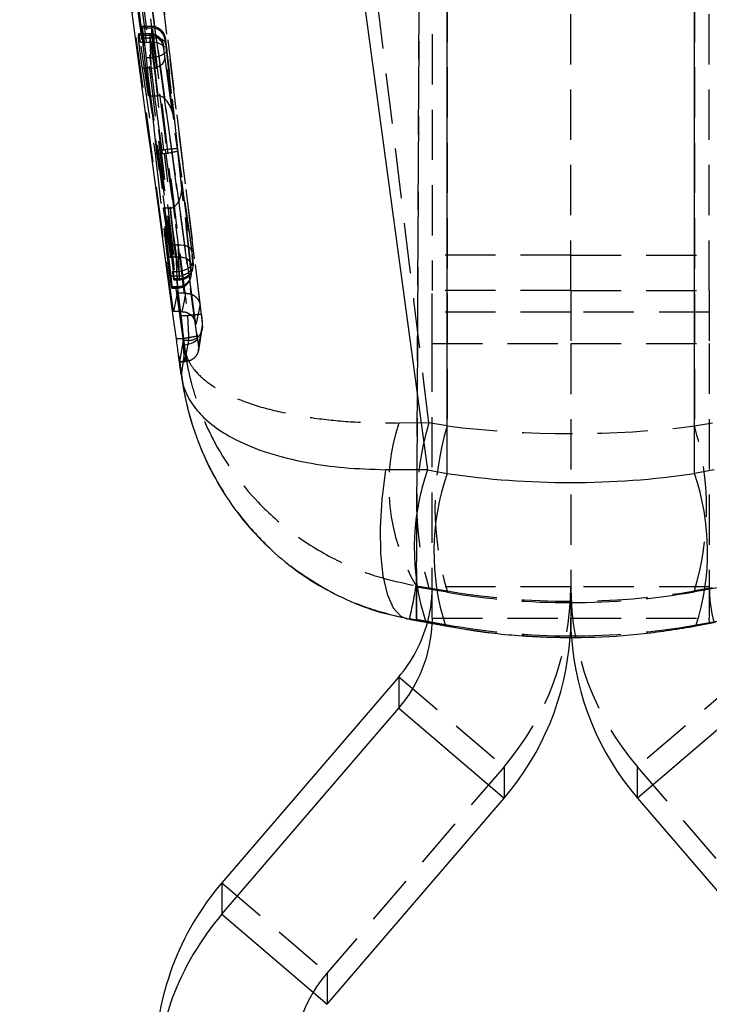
# Model space of a CAD drawing. Extents: x 19 to 225, y 41 to 166.
# Tile 12 of 20: x 134 to 144, y 117 to 131. Entities that reach past the tile are written whole.
import ezdxf

# ---------------------------------------------------------------- set-up
doc = ezdxf.new("R2010")
doc.units = 0
doc.header["$LTSCALE"] = 0.571429
doc.linetypes.add('HIDDEN', pattern=[1.905, 1.27, -0.635])
doc.layers.get('0').update_dxf_attribs({"linetype": 'CONTINUOUS'})

msp = doc.modelspace()

# ---------------------------------------------------------------- linework, layer by layer
at = {"color": 7, "linetype": 'HIDDEN'}
for p, q in [((139.827446, 122.319015), (139.982765, 157.866318)), ((139.827446, 122.78349), (139.945275, 149.738256)), ((140.266926, 148.792323), (140.266926, 125.109898)), ((143.836936, 148.792323), (143.836936, 125.109898)), ((134.097349, 145.426996), (136.370913, 127.024154)), ((134.399893, 145.529632), (136.699522, 126.857851)), ((140.051931, 144.91399), (140.051931, 127.062293)), ((142.051931, 127.062293), (142.051931, 144.91399)), ((144.051931, 127.062293), (144.051931, 144.91399)), ((136.315167, 126.75925), (134.813474, 137.879428)), ((135.751784, 133.000102), (136.520063, 126.700161)), ((136.721655, 126.720026), (135.953189, 133.020845)), ((135.861823, 130.875359), (135.853922, 130.855993)), ((135.853922, 130.855993), (135.998954, 130.855993)), ((136.003266, 130.875359), (135.861823, 130.875359)), ((136.003357, 130.875841), (135.862331, 130.875841)), ((135.998954, 130.855993), (136.003266, 130.875359)), ((135.816622, 130.767977), (135.808373, 130.749235)), ((135.808373, 130.749235), (135.97518, 130.749235)), ((135.979354, 130.767977), (135.816622, 130.767977)), ((135.979445, 130.76846), (135.817378, 130.76846)), ((135.84052, 130.647341), (135.985947, 130.647341)), ((135.957479, 129.875264), (135.84052, 130.647341)), ((135.865552, 130.705752), (135.957479, 129.875264)), ((136.003484, 130.705752), (135.865552, 130.705752)), ((135.97518, 130.749235), (135.979354, 130.767977)), ((135.985947, 130.647341), (136.091473, 129.875264)), ((136.095604, 129.875223), (136.003484, 130.705752)), ((136.201753, 130.699924), (136.197441, 130.680558)), ((136.201971, 130.630477), (136.323467, 129.535102)), ((136.177841, 130.592544), (136.173667, 130.5738)), ((136.184434, 130.552331), (136.184105, 130.55517)), ((136.322328, 129.543862), (136.184105, 130.55517)), ((136.323467, 129.535102), (136.184434, 130.552331)), ((136.382294, 129.104678), (136.221805, 130.550588)), ((136.382309, 129.104998), (136.222097, 130.548407)), ((135.926105, 130.42735), (136.023318, 130.42735)), ((136.073123, 129.094879), (135.926105, 130.42735)), ((136.023318, 130.42735), (136.171216, 129.094879)), ((136.191651, 130.414579), (136.373982, 129.07965)), ((135.993164, 130.271575), (135.863975, 130.271575)), ((135.863975, 130.271575), (136.051711, 129.041698)), ((136.161146, 129.041698), (135.993164, 130.271575)), ((135.957479, 129.875264), (136.091473, 129.875264)), ((136.073123, 129.094879), (136.171216, 129.094879)), ((136.270827, 127.717032), (136.073123, 129.094879)), ((136.197918, 129.096443), (136.386451, 127.717032)), ((136.373982, 129.07965), (136.552082, 127.473895)), ((136.584939, 127.622025), (136.382294, 129.104678)), ((136.584609, 127.624864), (136.382306, 129.105024)), ((136.051711, 129.041698), (136.225902, 127.54919)), ((136.051711, 129.041698), (136.161146, 129.041698)), ((136.353595, 127.54919), (136.187868, 129.043388)), ((136.572086, 127.394757), (136.433174, 128.646272)), ((136.433174, 128.646272), (136.591985, 127.483521)), ((136.572378, 127.392575), (136.434129, 128.638113)), ((136.168253, 128.255897), (136.264338, 128.255897)), ((136.282669, 127.271522), (136.168253, 128.255897)), ((136.168253, 128.255897), (136.300567, 127.340528)), ((136.264338, 128.255897), (136.373599, 127.271522)), ((136.393498, 127.340528), (136.268469, 128.255934)), ((136.386451, 127.717032), (136.270827, 127.717032)), ((136.225902, 127.54919), (136.353595, 127.54919)), ((136.584939, 127.622025), (136.584609, 127.624864)), ((142.051931, 127.572215), (140.051931, 127.572215)), ((142.051931, 127.572215), (144.051931, 127.572215)), ((136.572378, 127.392575), (136.572086, 127.394757)), ((136.595344, 127.37534), (136.599687, 127.394844)), ((136.598613, 127.443057), (136.602956, 127.462561)), ((136.373599, 127.271522), (136.282669, 127.271522)), ((136.300567, 127.340528), (136.393498, 127.340528)), ((136.320755, 127.218653), (136.400034, 127.218653)), ((136.321317, 127.219135), (136.325888, 127.238637)), ((136.400126, 127.219135), (136.321317, 127.219135)), ((136.325888, 127.238637), (136.404469, 127.238637)), ((136.404469, 127.238637), (136.400126, 127.219135)), ((136.568895, 127.256571), (136.573377, 127.276697)), ((136.572164, 127.324287), (136.576646, 127.344413)), ((136.291486, 127.099883), (136.373586, 127.099883)), ((136.291863, 127.100364), (136.297058, 127.12049)), ((136.373677, 127.100364), (136.291863, 127.100364)), ((136.297058, 127.12049), (136.378159, 127.12049)), ((136.378159, 127.12049), (136.373677, 127.100364)), ((136.370913, 127.024154), (136.315167, 126.75925)), ((136.474228, 127.024154), (136.370913, 127.024154)), ((136.495939, 127.024223), (136.474228, 127.024154)), ((142.051931, 127.062293), (140.051931, 127.062293)), ((140.051931, 126.296623), (140.051931, 127.062293)), ((142.051931, 127.062293), (144.051931, 127.062293)), ((142.051931, 127.062293), (142.051931, 126.296623)), ((144.051931, 127.062293), (144.051931, 126.296623)), ((136.41166, 126.75925), (136.315167, 126.75925)), ((136.41166, 126.75925), (136.442506, 126.75911)), ((136.520037, 126.700161), (136.42481, 126.700161)), ((136.520063, 126.700161), (136.520037, 126.700161)), ((142.051931, 126.749888), (140.051931, 126.749888)), ((144.051931, 126.749888), (142.051931, 126.749888)), ((136.456084, 126.368581), (136.358941, 126.368581)), ((136.452536, 126.442053), (136.47984, 126.217218)), ((136.456084, 126.368581), (136.45604, 126.369061)), ((136.657094, 126.40753), (136.662711, 126.367808)), ((136.407193, 126.036577), (136.460778, 126.343152)), ((136.535912, 126.34315), (136.460779, 126.34315)), ((136.535912, 126.343152), (136.478691, 126.036577)), ((140.051931, 126.296623), (142.051931, 126.296623)), ((140.051931, 122.334967), (140.051931, 126.296623)), ((142.051931, 126.296623), (144.051931, 126.296623)), ((142.051931, 126.295401), (142.051931, 122.07686)), ((144.051931, 126.296623), (144.051931, 122.334967)), ((136.40004, 126.064876), (136.391735, 126.119841)), ((136.42984, 125.849331), (136.40004, 126.064876)), ((136.406493, 126.035976), (136.478418, 126.035976)), ((136.478691, 126.036577), (136.407193, 126.036577)), ((136.478691, 126.036579), (136.478702, 126.036579)), ((140.003751, 125.153689), (139.569947, 125.151012)), ((140.266926, 125.109898), (140.003751, 125.153689)), ((143.836936, 125.109898), (144.100111, 125.153689)), ((139.819634, 122.800483), (140.003751, 122.770423)), ((139.827446, 122.78349), (139.827446, 122.319015)), ((140.266926, 122.707883), (139.827446, 122.78349)), ((140.003751, 122.770423), (140.266926, 122.726633)), ((142.051931, 122.78823), (140.051931, 122.78823)), ((140.266926, 122.726633), (140.266926, 122.707883)), ((144.051931, 122.78823), (142.051931, 122.78823)), ((144.276416, 122.792304), (143.836936, 122.714956)), ((144.100111, 122.770423), (143.836936, 122.726633)), ((143.836936, 122.726633), (143.836936, 122.714956)), ((139.686393, 122.32649), (139.725185, 122.323048)), ((139.983099, 122.273941), (139.725185, 122.323048)), ((139.827446, 122.319015), (140.266926, 122.239888)), ((139.961161, 122.274163), (139.983099, 122.273941)), ((140.266926, 122.221139), (139.983099, 122.273941)), ((140.051931, 122.334967), (140.050428, 122.257555)), ((140.051931, 122.334967), (142.051931, 122.334967)), ((142.051931, 122.334967), (142.042333, 122.058478)), ((142.051931, 122.334967), (144.051931, 122.334967)), ((142.061354, 122.061016), (142.051931, 122.334967)), ((143.836936, 122.232816), (144.276416, 122.310203)), ((143.836936, 122.221139), (144.120763, 122.273941)), ((144.053435, 122.257555), (144.051931, 122.334967)), ((140.266926, 122.221139), (140.245152, 122.221331)), ((140.266926, 122.239888), (140.266926, 122.221139)), ((143.836936, 122.232816), (143.836936, 122.221139)), ((143.836936, 122.221139), (143.858706, 122.221329)), ((139.570444, 121.488739), (141.088958, 120.189248)), ((144.533418, 121.488739), (143.014905, 120.189248)), ((141.088958, 120.189248), (138.533418, 117.212573)), ((141.088958, 120.189248), (141.088958, 119.735983)), ((143.014905, 119.735983), (143.014905, 120.189248)), ((145.570444, 117.212573), (143.014905, 120.189248)), ((137.014905, 118.512065), (138.533418, 117.212573)), ((138.533418, 117.212573), (138.533418, 116.759309))]:
    msp.add_line(p, q, dxfattribs=at)
at = {"color": 7, "linetype": 'CONTINUOUS'}
for p, q in [((137.624961, 141.869437), (139.983099, 124.473965)), ((140.266926, 124.421163), (140.266926, 141.843044)), ((143.836936, 124.421163), (143.836936, 141.843044)), ((136.392624, 126.119966), (136.435446, 125.813349)), ((139.983099, 124.473965), (139.378702, 124.47759)), ((139.983099, 124.473965), (140.266926, 124.421163)), ((144.120763, 124.473965), (143.836936, 124.421163)), ((139.961161, 122.274163), (140.244989, 122.22136)), ((143.858874, 122.22136), (144.142701, 122.274163)), ((139.570444, 121.488739), (137.014905, 118.512065)), ((139.570444, 121.488739), (139.570444, 121.035476)), ((137.014905, 118.058801), (139.570444, 121.035476)), ((139.570444, 121.035476), (141.088958, 119.735983)), ((144.533418, 121.035476), (143.014905, 119.735983)), ((138.533418, 116.759309), (141.088958, 119.735983)), ((143.014905, 119.735983), (145.570444, 116.759309)), ((137.014905, 118.512065), (137.014905, 118.058801)), ((137.014905, 118.058801), (138.533418, 116.759309))]:
    msp.add_line(p, q, dxfattribs=at)
at = {"color": 7, "linetype": 'HIDDEN', "flags": 128}
for points in [[(134.139098, 145.596147), (135.114389, 137.536344), (136.42481, 126.700161)], [(136.184105, 130.55517), (136.17877, 130.574111), (136.166219, 130.594246), (136.147231, 130.61202), (136.122482, 130.626796), (136.092858, 130.638047), (136.059416, 130.64537), (136.023349, 130.648507), (135.985947, 130.647341)], [(136.201971, 130.630477), (136.195671, 130.648235), (136.182691, 130.664531), (136.163483, 130.678803), (136.138715, 130.690553), (136.109247, 130.699372), (136.076104, 130.704955), (136.040436, 130.707106), (136.003484, 130.705752)], [(136.221805, 130.550588), (136.22074, 130.530151), (136.211329, 130.509554), (136.19397, 130.489666), (136.169397, 130.47133), (136.138648, 130.455319), (136.103025, 130.44231), (136.064032, 130.432854), (136.023318, 130.42735)], [(135.993164, 130.271575), (136.033322, 130.277574), (136.071824, 130.288221), (136.107083, 130.30308), (136.137646, 130.321535), (136.162251, 130.342827), (136.179886, 130.366078), (136.189823, 130.39033), (136.191651, 130.414579)], [(136.584609, 127.624864), (136.579274, 127.643803), (136.566724, 127.663941), (136.547735, 127.681712), (136.522987, 127.696488), (136.493362, 127.707739), (136.45992, 127.715063), (136.423853, 127.718198), (136.386451, 127.717032)], [(136.353595, 127.54919), (136.390547, 127.550545), (136.426214, 127.548391), (136.459358, 127.542807), (136.488826, 127.533986), (136.513594, 127.522232), (136.532802, 127.507959), (136.545782, 127.491657), (136.552082, 127.473895)], [(136.373599, 127.271522), (136.414313, 127.277026), (136.453306, 127.286481), (136.48893, 127.29949), (136.519678, 127.315501), (136.544251, 127.333837), (136.56161, 127.353724), (136.571021, 127.374322), (136.572378, 127.392575)], [(136.393498, 127.340528), (136.433655, 127.346527), (136.472157, 127.357174), (136.507416, 127.372031), (136.537979, 127.390486), (136.562585, 127.411776), (136.58022, 127.435023), (136.590156, 127.459273), (136.591985, 127.483521)], [(136.595344, 127.37534), (136.599314, 127.400879), (136.598613, 127.443057)], [(136.568895, 127.256571), (136.572865, 127.282109), (136.572164, 127.324287)], [(136.662711, 126.367808), (136.659658, 126.35457), (136.648771, 126.340762), (136.630478, 126.32693), (136.605505, 126.313622), (136.574838, 126.301362), (136.539693, 126.290636), (136.501459, 126.281871), (136.461651, 126.275411)]]:
    msp.add_lwpolyline(points, dxfattribs=at)
at = {"color": 8, "linetype": 'CONTINUOUS', "flags": 128}
msp.add_lwpolyline([(139.378702, 124.47759), (139.325986, 124.048842), (139.301483, 123.641195), (139.306046, 123.268824), (139.339516, 122.944685), (139.40073, 122.680052), (139.487557, 122.484129), (139.596977, 122.363732), (139.686393, 122.32649)], dxfattribs=at)
at = {"color": 7, "linetype": 'HIDDEN'}
for centre, radius, start, end in [((135.99891, 130.655941), 0.200052, 7.0682255, 89.9873493), ((136.003124, 130.675044), 0.200315, 56.7046355, 89.9594272), ((136.003428, 130.675421), 0.199833, 7.0431945, 56.7181124), ((135.975136, 130.549184), 0.200051, 7.0680076, 89.9875672), ((135.979224, 130.567702), 0.200275, 49.0853787, 89.9629143), ((135.979516, 130.568033), 0.199834, 7.0455214, 49.0864908), ((136.400438, 127.418834), 0.199699, 269.9102414, 347.4203079), ((136.404807, 127.438269), 0.199632, 269.9027858, 6.9892461), ((136.378497, 127.320121), 0.199632, 269.9028407, 6.9891912), ((136.374172, 127.299964), 0.1995, 301.3226575, 347.4372929), ((136.373834, 127.30048), 0.200117, 269.9549526, 301.3282678), ((135.768875, 126.552717), 0.968204, 357.6560873, 10.7564124), ((136.536259, 126.545775), 0.202626, 269.9020625, 6.9453153), ((142.267672, 124.249053), 2.844512, 161.5131227, 210.6139571), ((143.975722, 123.962056), 4.146871, 163.3002038, 196.6997962), ((144.238897, 123.918265), 4.146872, 163.3002067, 196.6997933), ((139.864965, 123.918265), 4.146872, 343.3002067, 16.6997933), ((138.058168, 122.78824), 1.993763, 344.934481, 359.9997132), ((138.062109, 122.788646), 3.989822, 319.3446691, 359.9940323), ((146.041754, 122.788646), 3.989822, 180.0059677, 220.6553309), ((146.045706, 122.788241), 1.993775, 180.0003122, 195.1002119), ((140.046844, 115.912873), 1.994913, 139.3446793, 179.9940309)]:
    msp.add_arc(centre, radius, start, end, dxfattribs=at)
at = {"color": 8, "linetype": 'CONTINUOUS'}
for centre, radius, start, end in [((143.254734, 123.341328), 3.462147, 160.904188, 197.9530732), ((143.536142, 123.28878), 3.459778, 160.8950602, 197.9707298), ((140.567773, 123.288785), 3.459726, 342.0288578, 19.1051391)]:
    msp.add_arc(centre, radius, start, end, dxfattribs=at)
at = {"color": 7, "linetype": 'CONTINUOUS'}
for centre, radius, start, end in [((138.056397, 122.788798), 1.995618, 319.3484806, 344.9322424), ((138.056964, 122.335208), 1.994975, 319.3449763, 357.7692429), ((138.061896, 122.335506), 3.990066, 319.3452899, 356.0187759), ((146.041963, 122.335504), 3.990062, 183.944658, 220.6547199), ((140.041757, 115.912666), 3.989826, 139.3446856, 179.9940293), ((140.041757, 115.459402), 3.989826, 139.3446856, 179.9940293)]:
    msp.add_arc(centre, radius, start, end, dxfattribs=at)
at = {"color": 7, "linetype": 'HIDDEN'}
for centre, major_axis, ratio, start_param, end_param in [((135.991659, 130.46846), (-0.012215, 0.3), 0.006512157, 5.350972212, 6.339608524), ((136.011259, 130.556474), (-0.012215, 0.3), 0.006512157, 0.056423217, 1.049711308), ((136.015572, 130.575841), (-0.012215, 0.3), 0.006512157, 4.194321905, 6.339608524), ((135.987486, 130.449717), (-0.012215, 0.3), 0.006512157, 0.056423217, 2.206313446), ((136.209746, 130.580718), (-0.012219, 0.1), 0.019281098, 0.054332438, 1.047620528), ((136.214059, 130.600085), (-0.012219, 0.1), 0.019281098, 4.192231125, 6.337517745), ((136.185973, 130.473961), (-0.012219, 0.1), 0.019281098, 0.054332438, 2.204222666), ((136.190147, 130.492704), (-0.012219, 0.1), 0.019281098, 5.348881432, 6.337517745), ((136.10104, 129.686011), (0.192292, -0.064868), 0.924577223, 1.900125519, 1.92064662), ((136.12498, 129.510859), (-0.045, 0.363557), 0.545851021, 4.711510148, 6.205066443), ((136.162737, 129.270266), (0.199426, -0.029938), 0.866553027, 4.883927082, 5.017594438), ((136.175495, 129.055406), (0.198502, 0.024561), 0.067325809, 4.766430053, 6.259975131), ((136.183807, 129.080434), (0.1985, 0.024577), 0.07098751, 6.259968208, 7.774047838), ((136.151486, 129.231182), (0.191892, -0.066223), 0.92518355, 5.069416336, 5.203051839), ((136.234686, 128.622028), (-0.045211, 0.365288), 0.543264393, 3.084345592, 4.711518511), ((136.255786, 128.431932), (0.1993, -0.030961), 0.869502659, 4.889186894, 4.909759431), ((136.392163, 127.538156), (-0.012215, 0.3), 0.006512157, 3.198015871, 5.350951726), ((136.361371, 127.399883), (-0.012215, 0.3), 0.006512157, 1.049594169, 3.198015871), ((136.59065, 127.562399), (-0.012219, 0.1), 0.019281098, 3.195925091, 5.348860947), ((136.559859, 127.424126), (-0.012219, 0.1), 0.019281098, 1.047503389, 3.195925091), ((136.56434, 127.444252), (-0.012219, 0.1), 0.019281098, 3.195925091, 4.192247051), ((136.586307, 127.542896), (-0.012219, 0.1), 0.019281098, 2.204152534, 3.195925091), ((136.365853, 127.420009), (-0.012215, 0.3), 0.006512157, 3.198015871, 4.19433783), ((136.38782, 127.518653), (-0.012215, 0.3), 0.006512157, 2.206243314, 3.198015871), ((142.051931, 132.407571), (10.279433, 0), 0.720881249, 4.537856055, 4.886921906), ((142.051931, 132.407571), (10.279433, 0), 0.95630595, 4.537856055, 4.886921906), ((142.051931, 132.819462), (8.678158, 5.533831), 0.995631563, 3.972177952, 4.146710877), ((142.051931, 132.819462), (10.279433, 0), 0.99814703, 4.71238898, 4.886921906), ((142.051931, 132.342315), (8.371524, -5.990317), 0.995817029, 5.15696555, 5.331498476), ((142.051931, 132.769345), (0, 10.71093), 0.959714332, 2.967059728, 3.126139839), ((142.051931, 132.342315), (10.279433, 0), 0.99864026, 4.71238898, 4.886921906), ((142.051931, 132.769345), (0, 10.71093), 0.959714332, 3.304829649, 3.316125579)]:
    msp.add_ellipse(centre, major_axis=major_axis, ratio=ratio, start_param=start_param, end_param=end_param, dxfattribs=at)
at = {"color": 7, "linetype": 'CONTINUOUS'}
msp.add_ellipse((142.051931, 132.769345), major_axis=(10.279433, 0), ratio=0.82465312, start_param=4.537856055, end_param=4.886921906, dxfattribs=at)
at = {"color": 7, "linetype": 'HIDDEN'}
for points, knots in [([(140.003751, 125.153689), (139.87619, 126.204294), (139.026132, 133.205431), (138.154281, 140.203732), (137.413261, 146.151852)], [0, 0, 0, 0, 0.150062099, 1, 1, 1, 1]), ([(136.474228, 127.024154), (136.418641, 127.478128), (135.664429, 133.637668), (134.903531, 139.79636), (134.198713, 145.501141)], [0, 0, 0, 0, 0.0737025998, 1, 1, 1, 1]), ([(136.45604, 126.369061), (136.148899, 128.60507), (135.455539, 133.652792), (134.787327, 138.703897), (134.415116, 141.517494)], [0, 0, 0, 0, 0.4429739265, 1, 1, 1, 1]), ([(134.616038, 141.55525), (134.98835, 138.741732), (135.656727, 133.690884), (136.350001, 128.643379), (136.657094, 126.40753)], [0, 0, 0, 0, 0.557038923, 1, 1, 1, 1]), ([(135.202647, 135.631636), (135.242733, 135.335221), (135.642742, 132.377354), (136.047481, 129.420127), (136.41166, 126.75925)], [0, 0, 0, 0, 0.100212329, 1, 1, 1, 1]), ([(136.662711, 126.367808), (136.319621, 128.876133), (135.896571, 131.969055), (135.482025, 135.062842), (135.403671, 135.647603)], [0, 0, 0, 0, 0.8109888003, 1, 1, 1, 1]), ([(136.640855, 126.571734), (136.62243, 126.705615), (136.246947, 129.434059), (135.83497, 132.459411), (135.443768, 135.351209), (135.403671, 135.647603)], [0, 0, 0, 0, 0.044262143, 0.902041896, 1, 1, 1, 1]), ([(135.853922, 130.855993), (135.853571, 130.850774), (135.852869, 130.840336), (135.857109, 130.785884), (135.862765, 130.732203), (135.865552, 130.705752)], [0, 0, 0, 0, 0.3365423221, 0.6730749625, 1, 1, 1, 1]), ([(135.926105, 130.42735), (135.922615, 130.458484), (135.915637, 130.520745), (135.902632, 130.624788), (135.889509, 130.722198), (135.877453, 130.803482), (135.867994, 130.858252), (135.863337, 130.876636), (135.862121, 130.87561), (135.861823, 130.875359)], [0, 0, 0, 0, 0.15806821, 0.316107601, 0.474805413, 0.633707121, 0.791995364, 0.949116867, 1, 1, 1, 1]), ([(136.222097, 130.548407), (136.220663, 130.561016), (136.21776, 130.58654), (136.212517, 130.6288), (136.207466, 130.667214), (136.203465, 130.694302), (136.201053, 130.709306), (136.196034, 130.731386), (136.182307, 130.770561), (136.15515, 130.813225), (136.123003, 130.834074), (136.112084, 130.841155)], [0, 0, 0, 0, 0.11244954, 0.227622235, 0.342519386, 0.462676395, 0.552407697, 0.594526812, 0.683582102, 0.892528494, 1, 1, 1, 1]), ([(135.808373, 130.749235), (135.807966, 130.744083), (135.80715, 130.73378), (135.811677, 130.677911), (135.819972, 130.599142), (135.831563, 130.502793), (135.845064, 130.400393), (135.856265, 130.321861), (135.862272, 130.282683), (135.863975, 130.271575)], [0, 0, 0, 0, 0.154810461, 0.309612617, 0.464702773, 0.620916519, 0.778527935, 0.937207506, 1, 1, 1, 1]), ([(135.84052, 130.647341), (135.836556, 130.672345), (135.828627, 130.722359), (135.820184, 130.764438), (135.817775, 130.766831), (135.816622, 130.767977)], [0, 0, 0, 0, 0.342591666, 0.685263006, 1, 1, 1, 1]), ([(136.184105, 130.55517), (136.183136, 130.562059), (136.18035, 130.581865), (136.178377, 130.59559), (136.173675, 130.617636), (136.166086, 130.643372), (136.148341, 130.677198), (136.129087, 130.706734), (136.11179, 130.717031), (136.109132, 130.718613)], [0, 0, 0, 0, 0.121501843, 0.349349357, 0.417214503, 0.530783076, 0.720253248, 0.957015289, 1, 1, 1, 1]), ([(136.325888, 127.238637), (136.325916, 127.243804), (136.325972, 127.254136), (136.320731, 127.310144), (136.312197, 127.389117), (136.300886, 127.485709), (136.288143, 127.588241), (136.277814, 127.666792), (136.272373, 127.705918), (136.270827, 127.717032)], [0, 0, 0, 0, 0.154888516, 0.309763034, 0.465042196, 0.621395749, 0.778915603, 0.937205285, 1, 1, 1, 1]), ([(136.225902, 127.54919), (136.22971, 127.518063), (136.237325, 127.455815), (136.251215, 127.351658), (136.264978, 127.254062), (136.277296, 127.172583), (136.286567, 127.117671), (136.290782, 127.099109), (136.291648, 127.100114), (136.291863, 127.100364)], [0, 0, 0, 0, 0.1581075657, 0.3161837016, 0.4749416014, 0.6337691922, 0.7917483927, 0.9483557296, 1, 1, 1, 1]), ([(136.599687, 127.394844), (136.601858, 127.408247), (136.604825, 127.426556), (136.604487, 127.446057), (136.604003, 127.456176), (136.602875, 127.47083), (136.60037, 127.495989), (136.595775, 127.536723), (136.590735, 127.578276), (136.586893, 127.608042), (136.58499, 127.622058), (136.584609, 127.624864)], [0, 0, 0, 0, 0.149162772, 0.203765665, 0.24692901, 0.321348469, 0.504325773, 0.654939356, 0.811647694, 0.962286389, 1, 1, 1, 1]), ([(136.573377, 127.276697), (136.575571, 127.29036), (136.578542, 127.308851), (136.578162, 127.328318), (136.577667, 127.33845), (136.576516, 127.353181), (136.574652, 127.371914), (136.572744, 127.389251), (136.572378, 127.392575)], [0, 0, 0, 0, 0.27545663, 0.372811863, 0.451686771, 0.591743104, 0.92172424, 1, 1, 1, 1]), ([(136.297058, 127.12049), (136.2971, 127.125712), (136.297184, 127.136157), (136.29195, 127.190766), (136.285743, 127.244773), (136.282669, 127.271522)], [0, 0, 0, 0, 0.335446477, 0.670858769, 1, 1, 1, 1]), ([(136.300567, 127.340528), (136.304221, 127.315485), (136.31153, 127.265394), (136.318852, 127.222812), (136.320514, 127.220332), (136.321317, 127.219135)], [0, 0, 0, 0, 0.34095865, 0.682003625, 1, 1, 1, 1]), ([(136.400057, 127.22089), (136.419052, 127.221605), (136.460582, 127.223167), (136.515136, 127.250666), (136.542646, 127.279559), (136.554688, 127.292207)], [0, 0, 0, 0, 0.321557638, 0.703026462, 1, 1, 1, 1]), ([(136.477207, 127.129674), (136.478589, 127.130228), (136.497336, 127.137736), (136.523098, 127.165206), (136.550857, 127.203564), (136.563602, 127.234983), (136.567818, 127.252176), (136.568895, 127.256571)], [0, 0, 0, 0, 0.027730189, 0.376005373, 0.668992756, 0.915386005, 1, 1, 1, 1]), ([(136.442506, 126.75911), (136.442517, 126.759157), (136.452408, 126.803447), (136.471075, 126.89163), (136.487918, 126.980255), (136.495934, 127.0242), (136.495939, 127.024223)], [0, 0, 0, 0, 0.000526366, 0.50064331, 0.999738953, 1, 1, 1, 1]), ([(136.495939, 127.024223), (136.515416, 127.022755), (136.554245, 127.019828), (136.611075, 126.995054), (136.665195, 126.950008), (136.691144, 126.899582), (136.698328, 126.86606), (136.699428, 126.858495), (136.699522, 126.857851)], [0, 0, 0, 0, 0.165516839, 0.329953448, 0.576655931, 0.905409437, 0.991946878, 1, 1, 1, 1]), ([(136.699522, 126.857851), (136.6906, 126.810274), (136.672703, 126.714833), (136.651492, 126.619529), (136.640855, 126.571734)], [0, 0, 0, 0, 0.498497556, 1, 1, 1, 1]), ([(136.42481, 126.700161), (136.429403, 126.660528), (136.43859, 126.581251), (136.447163, 126.494542), (136.451325, 126.453881), (136.452536, 126.442053)], [0, 0, 0, 0, 0.414836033, 0.829771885, 1, 1, 1, 1]), ([(136.442506, 126.75911), (136.461856, 126.75714), (136.500416, 126.753214), (136.55652, 126.724457), (136.609992, 126.672265), (136.633806, 126.615826), (136.639974, 126.579089), (136.64077, 126.572442), (136.640855, 126.571734)], [0, 0, 0, 0, 0.164950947, 0.328715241, 0.582030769, 0.924939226, 0.992005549, 1, 1, 1, 1]), ([(136.520037, 126.700161), (136.520043, 126.70011), (136.520052, 126.700039), (136.52006, 126.699967), (136.520063, 126.699947)], [0, 0, 0, 0, 0.722118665, 1, 1, 1, 1]), ([(136.721655, 126.720026), (136.721269, 126.720163), (136.720752, 126.720346), (136.713278, 126.720036), (136.6943, 126.718445), (136.648393, 126.713822), (136.588168, 126.70662), (136.542766, 126.702314), (136.520063, 126.700161)], [0, 0, 0, 0, 0.111740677, 0.150103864, 0.362677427, 0.575254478, 0.787608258, 1, 1, 1, 1]), ([(136.520063, 126.699947), (136.520064, 126.699927), (136.521209, 126.678326), (136.524224, 126.617285), (136.528951, 126.521024), (136.533157, 126.427428), (136.535794, 126.363604), (136.535912, 126.345516), (136.535912, 126.343151), (136.535912, 126.34315)], [0, 0, 0, 0, 0.000115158, 0.121406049, 0.341816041, 0.56131642, 0.780589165, 0.999884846, 1, 1, 1, 1]), ([(136.737397, 126.570274), (136.737364, 126.572895), (136.737298, 126.578135), (136.734647, 126.606074), (136.730429, 126.645332), (136.725783, 126.685763), (136.722722, 126.711171), (136.721655, 126.720026)], [0, 0, 0, 0, 0.21992269, 0.43976159, 0.660037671, 0.881510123, 1, 1, 1, 1]), ([(136.676377, 126.197225), (136.680104, 126.213312), (136.704665, 126.319325), (136.718691, 126.42336), (136.730588, 126.511608)], [0, 0, 0, 0, 0.1517493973, 1, 1, 1, 1]), ([(136.679773, 126.26683), (136.681493, 126.2749), (136.690091, 126.31525), (136.710537, 126.416339), (136.726788, 126.509476), (136.737397, 126.570277)], [0, 0, 0, 0, 0.079865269, 0.399326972, 1, 1, 1, 1]), ([(136.460779, 126.34315), (136.460675, 126.349352), (136.460467, 126.361757), (136.455974, 126.408729), (136.452872, 126.438791), (136.452536, 126.442053)], [0, 0, 0, 0, 0.471340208, 0.942633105, 1, 1, 1, 1]), ([(136.657094, 126.40753), (136.651305, 126.404843), (136.641521, 126.400301), (136.584992, 126.389153), (136.52396, 126.378811), (136.47868, 126.372311), (136.45604, 126.369061)], [0, 0, 0, 0, 0.334909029, 0.565930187, 0.782964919, 1, 1, 1, 1]), ([(136.461651, 126.275411), (136.459854, 126.3062), (136.458057, 126.337009), (136.456085, 126.368561), (136.456084, 126.368581)], [0, 0, 0, 0, 0.999370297, 1, 1, 1, 1]), ([(136.662711, 126.367808), (136.664976, 126.352424), (136.669507, 126.321651), (136.674984, 126.287807), (136.678659, 126.267942), (136.679422, 126.267181), (136.679773, 126.26683)], [0, 0, 0, 0, 0.259927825, 0.519964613, 0.77872438, 1, 1, 1, 1]), ([(136.478702, 126.036577), (136.478349, 126.03743), (136.47758, 126.039287), (136.473924, 126.086002), (136.468449, 126.166036), (136.463915, 126.238971), (136.461651, 126.275411)], [0, 0, 0, 0, 0.220362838, 0.479810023, 0.740100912, 1, 1, 1, 1]), ([(136.679773, 126.26683), (136.680893, 126.252003), (136.682721, 126.227775), (136.67522, 126.181301), (136.654166, 126.129537), (136.607916, 126.078159), (136.547181, 126.04327), (136.501529, 126.038808), (136.478702, 126.036577)], [0, 0, 0, 0, 0.128812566, 0.210477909, 0.407862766, 0.605247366, 0.802623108, 1, 1, 1, 1]), ([(136.47984, 126.217218), (136.472129, 126.156058), (136.456879, 126.035094), (136.438786, 125.910787), (136.42984, 125.849331)], [0, 0, 0, 0, 0.5056107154, 1, 1, 1, 1]), ([(136.47984, 126.217218), (136.480086, 126.215758), (136.480374, 126.214045), (136.480926, 126.210903), (136.481586, 126.207225), (136.482855, 126.200541), (136.48502, 126.189964), (136.488983, 126.1727), (136.496593, 126.144558), (136.512109, 126.098705), (136.545997, 126.023878), (136.584713, 125.964668), (136.662556, 125.86536), (136.847346, 125.686007), (137.262269, 125.47089), (137.849365, 125.303682), (138.390323, 125.210265), (138.968357, 125.156595), (139.369434, 125.152873), (139.569947, 125.151012)], [0, 0, 0, 0, 0.002403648, 0.002818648, 0.005173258, 0.008463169, 0.013845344, 0.022654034, 0.037078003, 0.060738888, 0.099731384, 0.164817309, 0.164989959, 0.277889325, 0.500452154, 0.633416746, 0.766330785, 0.883180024, 1, 1, 1, 1]), ([(136.47984, 126.217218), (136.480344, 126.213322), (136.480935, 126.208753), (136.482044, 126.200366), (136.483357, 126.190544), (136.485812, 126.172682), (136.489858, 126.144388), (136.496899, 126.098131), (136.509551, 126.02249), (136.533347, 125.898646), (136.580918, 125.69492), (136.630758, 125.531051), (136.727426, 125.254552), (136.947306, 124.745088), (137.408192, 124.097104), (138.03656, 123.541081), (138.605052, 123.188586), (139.204491, 122.933516), (139.614603, 122.844823), (139.819634, 122.800483)], [0, 0, 0, 0, 0.002403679, 0.002818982, 0.005174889, 0.00846548, 0.013849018, 0.022658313, 0.037083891, 0.060745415, 0.099736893, 0.164816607, 0.165023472, 0.277926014, 0.500453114, 0.633418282, 0.766332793, 0.88318114, 1, 1, 1, 1]), ([(136.40004, 126.064876), (136.401213, 126.058708), (136.404997, 126.038815), (136.406297, 126.037492), (136.407193, 126.036579)], [0, 0, 0, 0, 0.3101130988, 1, 1, 1, 1]), ([(136.42984, 125.849331), (136.430373, 125.845279), (136.430992, 125.840572), (136.43195, 125.833419), (136.432988, 125.825743), (136.434987, 125.811215), (136.438449, 125.786838), (136.444413, 125.746882), (136.45497, 125.68139), (136.474398, 125.573974), (136.512138, 125.397275), (136.560297, 125.218185), (136.65649, 124.91693), (136.880377, 124.370142), (137.320215, 123.709087), (137.93077, 123.123635), (138.499638, 122.745489), (139.104412, 122.467895), (139.516464, 122.37175), (139.725185, 122.323048)], [0, 0, 0, 0, 0.0024270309, 0.0028186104, 0.0042842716, 0.0070266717, 0.0115246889, 0.0189036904, 0.0310143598, 0.0509146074, 0.0837207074, 0.1382898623, 0.1609290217, 0.2713599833, 0.4875977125, 0.6226594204, 0.7617824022, 0.8793332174, 1, 1, 1, 1]), ([(139.725185, 122.323048), (139.743219, 122.402032), (139.779367, 122.560353), (139.806192, 122.720321), (139.819634, 122.800483)], [0, 0, 0, 0, 0.49888672, 1, 1, 1, 1])]:
    msp.add_open_spline(points, degree=3, knots=knots, dxfattribs=at)
at = {"color": 7, "linetype": 'CONTINUOUS'}
for points, knots in [([(136.358941, 126.368581), (135.994309, 129.046844), (135.305553, 134.105843), (134.641576, 139.168143), (134.329112, 141.550433)], [0, 0, 0, 0, 0.529405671, 1, 1, 1, 1]), ([(136.391735, 126.119841), (136.391256, 126.122965), (136.387567, 126.147022), (136.378469, 126.222066), (136.367346, 126.307081), (136.360461, 126.357455), (136.358941, 126.368581)], [0, 0, 0, 0, 0.061296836, 0.472008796, 0.883380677, 1, 1, 1, 1]), ([(136.423953, 125.891475), (136.447114, 125.739325), (136.499352, 125.396155), (136.662122, 124.876094), (136.908787, 124.343527), (137.220439, 123.8651), (137.579679, 123.449287), (137.972185, 123.098866), (138.403708, 122.802678), (138.867919, 122.569132), (139.297206, 122.409071), (139.576352, 122.355391), (139.685506, 122.334401)], [0, 0, 0, 0, 0.091950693, 0.207391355, 0.323793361, 0.439500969, 0.542526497, 0.643693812, 0.743066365, 0.841396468, 0.93798087, 1, 1, 1, 1]), ([(136.42984, 125.849331), (136.430017, 125.84751), (136.430223, 125.845394), (136.430549, 125.842192), (136.43091, 125.838756), (136.431628, 125.832255), (136.432941, 125.821333), (136.435377, 125.803446), (136.440143, 125.774176), (136.450048, 125.7263), (136.472058, 125.647938), (136.504057, 125.569489), (136.572823, 125.438553), (136.746372, 125.204139), (137.123549, 124.933249), (137.676121, 124.710079), (138.20507, 124.579229), (138.778216, 124.497309), (139.176802, 124.48422), (139.378702, 124.47759)], [0, 0, 0, 0, 0.002427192, 0.002818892, 0.004271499, 0.007008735, 0.011499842, 0.018871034, 0.030973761, 0.050870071, 0.08368543, 0.138301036, 0.160609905, 0.270991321, 0.487610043, 0.622663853, 0.761778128, 0.879330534, 1, 1, 1, 1]), ([(139.686384, 122.327125), (139.756715, 122.313257), (139.867497, 122.291412), (139.983236, 122.270055), (140.025497, 122.262257)], [0, 0, 0, 0, 0.634858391, 1, 1, 1, 1]), ([(140.244989, 122.22136), (140.396945, 122.195289), (140.812129, 122.124055), (141.50087, 122.059409), (142.305775, 122.047536), (143.095695, 122.096857), (143.608743, 122.180554), (143.858874, 122.22136)], [0, 0, 0, 0, 0.1277931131, 0.3491635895, 0.5695980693, 0.7901620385, 1, 1, 1, 1])]:
    msp.add_open_spline(points, degree=3, knots=knots, dxfattribs=at)

doc.saveas('drawing.dxf')
